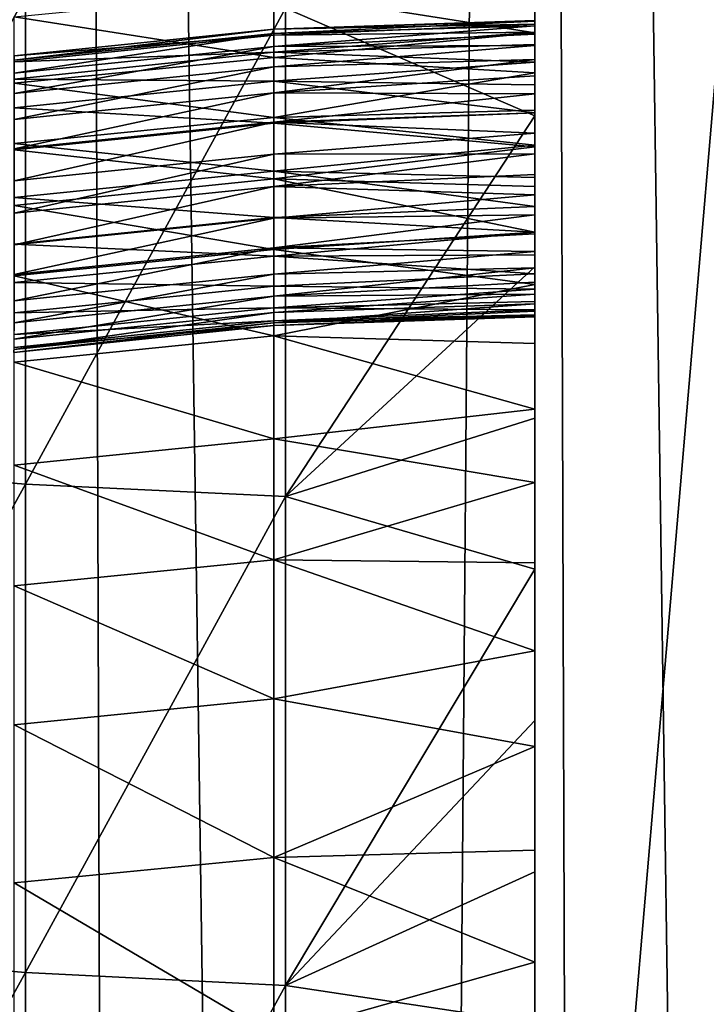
# Model space of a CAD drawing. Header units: millimetres. Extents: x -46 to 46, y -9 to 3208.
# Tile 150 of 256: x -0.472 to 0.157, y 2.272 to 3.174. Entities that reach past the tile are written whole.
import ezdxf

# ---------------------------------------------------------------- set-up
doc = ezdxf.new("R2010")
doc.units = ezdxf.units.MM
doc.header["$LTSCALE"] = 65.185185
for name, color, linetype in [('15', 7, 'CONTINUOUS'), ('28', 7, 'CONTINUOUS'), ('3', 7, 'CONTINUOUS')]:
    doc.layers.add(name, color=color, linetype=linetype)

msp = doc.modelspace()

# ---------------------------------------------------------------- linework, layer by layer
at = {"layer": '15', "color": 254, "linetype": 'Continuous', "true_color": 0xd6fabd}
for points in [[(-0.84862, 10.8, 65.45183), (-0.57839, -8.5, 65.47766), (-0.42499, 10.8, 65.48795), (-0.84862, 10.8, 65.45183)], [(-0.57839, -8.5, 65.47766), (-0.36536, -8.5, 65.4911), (-0.42499, 10.8, 65.48795), (-0.57839, -8.5, 65.47766)], [(-0.36536, -8.5, 65.4911), (-0.15203, -8.5, 65.49846), (-0.42499, 10.8, 65.48795), (-0.36536, -8.5, 65.4911)], [(-0.42499, 10.8, 65.48795), (-0.15203, -8.5, 65.49846), (0, 10.8, 65.5), (-0.42499, 10.8, 65.48795)], [(-0.15203, -8.5, 65.49846), (0.06142, -8.5, 65.49975), (0, 10.8, 65.5), (-0.15203, -8.5, 65.49846)], [(0.06142, -8.5, 65.49975), (0.27483, -8.5, 65.49496), (0, 10.8, 65.5), (0.06142, -8.5, 65.49975)], [(0, 10.8, 65.5), (0.27483, -8.5, 65.49496), (0.42499, 10.8, 65.48795), (0, 10.8, 65.5)]]:
    msp.add_3dface(points, dxfattribs=at)
at = {"layer": '28', "color": 250, "linetype": 'Continuous', "true_color": 0x171424}
for points in [[(0, 3.22369, 57.88559), (-0.22835, 3.18431, 57.85678), (0, 3.08556, 57.8136), (0, 3.22369, 57.88559)], [(-0.70226, 3.21369, 57.80024), (-0.70227, 2.76764, 57.56254), (-0.4664, 3.19526, 57.8357), (-0.70226, 3.21369, 57.80024)], [(-0.4664, 3.19526, 57.8357), (-0.70227, 2.76764, 57.56254), (-0.4664, 2.74847, 57.5976), (-0.4664, 3.19526, 57.8357)], [(-0.23885, 3.19943, 48.85874), (-0.23885, 3.13917, 48.67568), (-0.47682, 3.17641, 48.86705), (-0.23885, 3.19943, 48.85874)], [(-0.4664, 3.19526, 57.8357), (-0.4664, 2.74847, 57.5976), (-0.22835, 3.18431, 57.85678), (-0.4664, 3.19526, 57.8357)], [(0, 3.20055, 48.83763), (0, 3.16186, 48.72173), (-0.23885, 3.19943, 48.85874), (0, 3.20055, 48.83763)], [(-0.23885, 3.19943, 48.85874), (0, 3.16186, 48.72173), (-0.23885, 3.13917, 48.67568), (-0.23885, 3.19943, 48.85874)], [(-0.22835, 3.18431, 57.85678), (-0.4664, 2.74847, 57.5976), (-0.22835, 2.73708, 57.61845), (-0.22835, 3.18431, 57.85678)], [(-0.22835, 3.18431, 57.85678), (-0.22835, 2.73708, 57.61845), (0, 3.08556, 57.8136), (-0.22835, 3.18431, 57.85678)], [(-0.47682, 3.17641, 48.86705), (-0.23885, 3.13917, 48.67568), (-0.47682, 3.11573, 48.68271), (-0.47682, 3.17641, 48.86705)], [(0, 3.17296, 40.54227), (0, 3.16974, 40.23692), (-0.23885, 3.16499, 40.60599), (0, 3.17296, 40.54227)], [(0, 3.17235, 40.84701), (0, 3.17296, 40.54227), (-0.23885, 3.16499, 40.60599), (0, 3.17235, 40.84701)], [(0, 3.1681, 41.15081), (0, 3.17235, 40.84701), (-0.23885, 3.16121, 41.08158), (0, 3.1681, 41.15081)], [(-0.23885, 3.16121, 41.08158), (0, 3.17235, 40.84701), (-0.23885, 3.16499, 40.60599), (-0.23885, 3.16121, 41.08158)], [(0, 3.16974, 40.23692), (0, 3.16246, 39.93103), (-0.23885, 3.15947, 40.12875), (0, 3.16974, 40.23692)], [(-0.23885, 3.16499, 40.60599), (0, 3.16974, 40.23692), (-0.23885, 3.15947, 40.12875), (-0.23885, 3.16499, 40.60599)], [(0, 3.16055, 41.45258), (0, 3.1681, 41.15081), (-0.23885, 3.14919, 41.55288), (0, 3.16055, 41.45258)], [(-0.23885, 3.14919, 41.55288), (0, 3.1681, 41.15081), (-0.23885, 3.16121, 41.08158), (-0.23885, 3.14919, 41.55288)], [(-0.23885, 3.16121, 41.08158), (-0.23885, 3.16499, 40.60599), (-0.47682, 3.13674, 41.08116), (-0.23885, 3.16121, 41.08158)], [(-0.23885, 3.16499, 40.60599), (-0.23885, 3.15947, 40.12875), (-0.47682, 3.14051, 40.60602), (-0.23885, 3.16499, 40.60599)], [(-0.47682, 3.13674, 41.08116), (-0.23885, 3.16499, 40.60599), (-0.47682, 3.14051, 40.60602), (-0.47682, 3.13674, 41.08116)], [(-0.23885, 3.14919, 41.55288), (-0.23885, 3.16121, 41.08158), (-0.47682, 3.12474, 41.55206), (-0.23885, 3.14919, 41.55288)], [(-0.47682, 3.12474, 41.55206), (-0.23885, 3.16121, 41.08158), (-0.47682, 3.13674, 41.08116), (-0.47682, 3.12474, 41.55206)], [(-0.23885, 3.15947, 40.12875), (-0.23885, 3.14388, 39.65002), (-0.47682, 3.13501, 40.12929), (-0.23885, 3.15947, 40.12875)], [(-0.47682, 3.14051, 40.60602), (-0.23885, 3.15947, 40.12875), (-0.47682, 3.13501, 40.12929), (-0.47682, 3.14051, 40.60602)], [(0, 3.16246, 39.93103), (0, 3.15091, 39.62441), (-0.23885, 3.14388, 39.65002), (0, 3.16246, 39.93103)], [(-0.23885, 3.15947, 40.12875), (0, 3.16246, 39.93103), (-0.23885, 3.14388, 39.65002), (-0.23885, 3.15947, 40.12875)], [(0, 3.16186, 48.72173), (0, 3.12521, 48.59793), (-0.23885, 3.13917, 48.67568), (0, 3.16186, 48.72173)], [(0, 3.15012, 41.75135), (0, 3.16055, 41.45258), (-0.23885, 3.14919, 41.55288), (0, 3.15012, 41.75135)], [(-0.23885, 3.13051, 42.01671), (-0.23885, 3.14919, 41.55288), (-0.47682, 3.10606, 42.01557), (-0.23885, 3.13051, 42.01671)], [(-0.47682, 3.10606, 42.01557), (-0.23885, 3.14919, 41.55288), (-0.47682, 3.12474, 41.55206), (-0.47682, 3.10606, 42.01557)], [(0, 3.15091, 39.62441), (0, 3.13487, 39.31703), (-0.23885, 3.14388, 39.65002), (0, 3.15091, 39.62441)], [(0, 3.13726, 42.04686), (0, 3.15012, 41.75135), (-0.23885, 3.13051, 42.01671), (0, 3.13726, 42.04686)], [(-0.23885, 3.13051, 42.01671), (0, 3.15012, 41.75135), (-0.23885, 3.14919, 41.55288), (-0.23885, 3.13051, 42.01671)], [(-0.23885, 3.14388, 39.65002), (-0.23885, 3.11734, 39.16946), (-0.47682, 3.11943, 39.65109), (-0.23885, 3.14388, 39.65002)], [(-0.47682, 3.13501, 40.12929), (-0.23885, 3.14388, 39.65002), (-0.47682, 3.11943, 39.65109), (-0.47682, 3.13501, 40.12929)], [(-0.23885, 3.13917, 48.67568), (-0.23885, 3.08412, 48.47304), (-0.47682, 3.11573, 48.68271), (-0.23885, 3.13917, 48.67568)], [(-0.23885, 3.14388, 39.65002), (0, 3.13487, 39.31703), (-0.23885, 3.11734, 39.16946), (-0.23885, 3.14388, 39.65002)], [(-0.23885, 3.13917, 48.67568), (0, 3.12521, 48.59793), (-0.23885, 3.08412, 48.47304), (-0.23885, 3.13917, 48.67568)], [(-0.23885, 3.10686, 42.47253), (-0.23885, 3.13051, 42.01671), (-0.47682, 3.08243, 42.47114), (-0.23885, 3.10686, 42.47253)], [(-0.47682, 3.08243, 42.47114), (-0.23885, 3.13051, 42.01671), (-0.47682, 3.10606, 42.01557), (-0.47682, 3.08243, 42.47114)], [(0, 3.12243, 42.33908), (0, 3.13726, 42.04686), (-0.23885, 3.10686, 42.47253), (0, 3.12243, 42.33908)], [(-0.23885, 3.10686, 42.47253), (0, 3.13726, 42.04686), (-0.23885, 3.13051, 42.01671), (-0.23885, 3.10686, 42.47253)], [(0, 3.13487, 39.31703), (0, 3.1141, 39.00892), (-0.23885, 3.11734, 39.16946), (0, 3.13487, 39.31703)], [(0, 3.12521, 48.59793), (0, 3.09077, 48.46593), (-0.23885, 3.08412, 48.47304), (0, 3.12521, 48.59793)], [(0, 3.106, 42.62805), (0, 3.12243, 42.33908), (-0.23885, 3.10686, 42.47253), (0, 3.106, 42.62805)], [(-0.47682, 3.11943, 39.65109), (-0.23885, 3.11734, 39.16946), (-0.47682, 3.09292, 39.1711), (-0.47682, 3.11943, 39.65109)], [(-0.23885, 3.11734, 39.16946), (-0.23885, 3.07899, 38.68717), (-0.47682, 3.09292, 39.1711), (-0.23885, 3.11734, 39.16946)], [(-0.47682, 3.11573, 48.68271), (-0.23885, 3.08412, 48.47304), (-0.47682, 3.06035, 48.47888), (-0.47682, 3.11573, 48.68271)], [(0, 3.1141, 39.00892), (0, 3.08837, 38.70012), (-0.23885, 3.11734, 39.16946), (0, 3.1141, 39.00892)], [(-0.23885, 3.11734, 39.16946), (0, 3.08837, 38.70012), (-0.23885, 3.07899, 38.68717), (-0.23885, 3.11734, 39.16946)], [(-0.23885, 3.07977, 42.92038), (-0.23885, 3.10686, 42.47253), (-0.47682, 3.05535, 42.91882), (-0.23885, 3.07977, 42.92038)], [(-0.47682, 3.05535, 42.91882), (-0.23885, 3.10686, 42.47253), (-0.47682, 3.08243, 42.47114), (-0.47682, 3.05535, 42.91882)], [(-0.23885, 3.07977, 42.92038), (0, 3.106, 42.62805), (-0.23885, 3.10686, 42.47253), (-0.23885, 3.07977, 42.92038)], [(0, 3.08838, 42.91371), (0, 3.106, 42.62805), (-0.23885, 3.07977, 42.92038), (0, 3.08838, 42.91371)], [(-0.47682, 3.09292, 39.1711), (-0.23885, 3.07899, 38.68717), (-0.47682, 3.05462, 38.68942), (-0.47682, 3.09292, 39.1711)], [(-0.23885, 3.08412, 48.47304), (-0.23885, 3.03497, 48.25019), (-0.47682, 3.06035, 48.47888), (-0.23885, 3.08412, 48.47304)], [(0, 3.09077, 48.46593), (0, 3.05876, 48.32565), (-0.23885, 3.08412, 48.47304), (0, 3.09077, 48.46593)], [(0, 3.06994, 43.19595), (0, 3.08838, 42.91371), (-0.23885, 3.07977, 42.92038), (0, 3.06994, 43.19595)], [(0, 3.08837, 38.70012), (0, 3.05746, 38.39066), (-0.23885, 3.07899, 38.68717), (0, 3.08837, 38.70012)], [(-0.23885, 3.08412, 48.47304), (0, 3.05876, 48.32565), (-0.23885, 3.03497, 48.25019), (-0.23885, 3.08412, 48.47304)], [(0, 3.08556, 57.8136), (-0.22835, 2.73708, 57.61845), (0, 2.94728, 57.74042), (0, 3.08556, 57.8136)], [(-0.23885, 3.05071, 43.35987), (-0.23885, 3.07977, 42.92038), (-0.47682, 3.0263, 43.35821), (-0.23885, 3.05071, 43.35987)], [(-0.47682, 3.0263, 43.35821), (-0.23885, 3.07977, 42.92038), (-0.47682, 3.05535, 42.91882), (-0.47682, 3.0263, 43.35821)], [(-0.23885, 3.07899, 38.68717), (-0.23885, 3.02795, 38.20329), (-0.47682, 3.05462, 38.68942), (-0.23885, 3.07899, 38.68717)], [(-0.23885, 3.05071, 43.35987), (0, 3.06994, 43.19595), (-0.23885, 3.07977, 42.92038), (-0.23885, 3.05071, 43.35987)], [(-0.23885, 3.07899, 38.68717), (0, 3.05746, 38.39066), (-0.23885, 3.02795, 38.20329), (-0.23885, 3.07899, 38.68717)], [(0, 3.05105, 43.47465), (0, 3.06994, 43.19595), (-0.23885, 3.05071, 43.35987), (0, 3.05105, 43.47465)], [(-0.47682, 3.06035, 48.47888), (-0.23885, 3.03497, 48.25019), (-0.47682, 3.01096, 48.25492), (-0.47682, 3.06035, 48.47888)], [(0, 3.05876, 48.32565), (0, 3.02936, 48.17701), (-0.23885, 3.03497, 48.25019), (0, 3.05876, 48.32565)], [(0, 3.05746, 38.39066), (0, 3.02113, 38.08056), (-0.23885, 3.02795, 38.20329), (0, 3.05746, 38.39066)], [(-0.47682, 3.05462, 38.68942), (-0.23885, 3.02795, 38.20329), (-0.47682, 3.00365, 38.20618), (-0.47682, 3.05462, 38.68942)], [(-0.23885, 3.02103, 43.79059), (-0.23885, 3.05071, 43.35987), (-0.47682, 2.99661, 43.78889), (-0.23885, 3.02103, 43.79059)], [(-0.47682, 2.99661, 43.78889), (-0.23885, 3.05071, 43.35987), (-0.47682, 3.0263, 43.35821), (-0.47682, 2.99661, 43.78889)], [(0, 3.03204, 43.7497), (0, 3.05105, 43.47465), (-0.23885, 3.02103, 43.79059), (0, 3.03204, 43.7497)], [(-0.23885, 3.02103, 43.79059), (0, 3.05105, 43.47465), (-0.23885, 3.05071, 43.35987), (-0.23885, 3.02103, 43.79059)], [(-0.23885, 3.03497, 48.25019), (-0.23885, 2.99248, 48.00696), (-0.47682, 3.01096, 48.25492), (-0.23885, 3.03497, 48.25019)], [(0, 3.02936, 48.17701), (0, 3.00276, 48.02003), (-0.23885, 3.03497, 48.25019), (0, 3.02936, 48.17701)], [(-0.23885, 3.03497, 48.25019), (0, 3.00276, 48.02003), (-0.23885, 2.99248, 48.00696), (-0.23885, 3.03497, 48.25019)], [(0, 3.01326, 44.02098), (0, 3.03204, 43.7497), (-0.23885, 3.02103, 43.79059), (0, 3.01326, 44.02098)], [(-0.23885, 3.02795, 38.20329), (-0.23885, 2.96332, 37.7179), (-0.47682, 3.00365, 38.20618), (-0.23885, 3.02795, 38.20329)], [(-0.23885, 2.992, 44.21205), (-0.23885, 3.02103, 43.79059), (-0.47682, 2.96759, 44.21039), (-0.23885, 2.992, 44.21205)], [(-0.47682, 2.96759, 44.21039), (-0.23885, 3.02103, 43.79059), (-0.47682, 2.99661, 43.78889), (-0.47682, 2.96759, 44.21039)], [(0, 3.02113, 38.08056), (0, 2.97915, 37.76986), (-0.23885, 3.02795, 38.20329), (0, 3.02113, 38.08056)], [(-0.23885, 3.02795, 38.20329), (0, 2.97915, 37.76986), (-0.23885, 2.96332, 37.7179), (-0.23885, 3.02795, 38.20329)], [(-0.23885, 2.992, 44.21205), (0, 3.01326, 44.02098), (-0.23885, 3.02103, 43.79059), (-0.23885, 2.992, 44.21205)], [(0, 2.99503, 44.28835), (0, 3.01326, 44.02098), (-0.23885, 2.992, 44.21205), (0, 2.99503, 44.28835)], [(-0.47682, 3.01096, 48.25492), (-0.23885, 2.99248, 48.00696), (-0.47682, 2.96829, 48.01068), (-0.47682, 3.01096, 48.25492)], [(-0.47682, 3.00365, 38.20618), (-0.23885, 2.96332, 37.7179), (-0.47682, 2.93911, 37.72147), (-0.47682, 3.00365, 38.20618)], [(0, 3.00276, 48.02003), (0, 2.9791, 47.85483), (-0.23885, 2.99248, 48.00696), (0, 3.00276, 48.02003)], [(0, 2.97766, 44.55165), (0, 2.99503, 44.28835), (-0.23885, 2.96488, 44.62371), (0, 2.97766, 44.55165)], [(-0.23885, 2.96488, 44.62371), (0, 2.99503, 44.28835), (-0.23885, 2.992, 44.21205), (-0.23885, 2.96488, 44.62371)], [(-0.23885, 2.99248, 48.00696), (-0.23885, 2.95722, 47.74371), (-0.47682, 2.96829, 48.01068), (-0.23885, 2.99248, 48.00696)], [(-0.23885, 2.96488, 44.62371), (-0.23885, 2.992, 44.21205), (-0.47682, 2.94045, 44.62216), (-0.23885, 2.96488, 44.62371)], [(-0.47682, 2.94045, 44.62216), (-0.23885, 2.992, 44.21205), (-0.47682, 2.96759, 44.21039), (-0.47682, 2.94045, 44.62216)], [(-0.23885, 2.99248, 48.00696), (0, 2.9791, 47.85483), (-0.23885, 2.95722, 47.74371), (-0.23885, 2.99248, 48.00696)], [(0, 2.97915, 37.76986), (0, 2.93127, 37.4586), (-0.23885, 2.96332, 37.7179), (0, 2.97915, 37.76986)], [(0, 2.9791, 47.85483), (0, 2.95852, 47.68156), (-0.23885, 2.95722, 47.74371), (0, 2.9791, 47.85483)], [(0, 2.96145, 44.81069), (0, 2.97766, 44.55165), (-0.23885, 2.96488, 44.62371), (0, 2.96145, 44.81069)], [(-0.47682, 2.96829, 48.01068), (-0.23885, 2.95722, 47.74371), (-0.47682, 2.93291, 47.74652), (-0.47682, 2.96829, 48.01068)], [(-0.23885, 2.94073, 45.02481), (-0.23885, 2.96488, 44.62371), (-0.47682, 2.9163, 45.02343), (-0.23885, 2.94073, 45.02481)], [(-0.47682, 2.9163, 45.02343), (-0.23885, 2.96488, 44.62371), (-0.47682, 2.94045, 44.62216), (-0.47682, 2.9163, 45.02343)], [(-0.23885, 2.96332, 37.7179), (-0.23885, 2.8842, 37.23119), (-0.47682, 2.93911, 37.72147), (-0.23885, 2.96332, 37.7179)], [(-0.23885, 2.94073, 45.02481), (0, 2.96145, 44.81069), (-0.23885, 2.96488, 44.62371), (-0.23885, 2.94073, 45.02481)], [(-0.23885, 2.96332, 37.7179), (0, 2.93127, 37.4586), (-0.23885, 2.8842, 37.23119), (-0.23885, 2.96332, 37.7179)], [(0, 2.94664, 45.06524), (0, 2.96145, 44.81069), (-0.23885, 2.94073, 45.02481), (0, 2.94664, 45.06524)], [(0, 2.95852, 47.68156), (0, 2.94107, 47.50043), (-0.23885, 2.95722, 47.74371), (0, 2.95852, 47.68156)], [(-0.23885, 2.95722, 47.74371), (-0.23885, 2.9296, 47.4611), (-0.47682, 2.93291, 47.74652), (-0.23885, 2.95722, 47.74371)], [(-0.23885, 2.95722, 47.74371), (0, 2.94107, 47.50043), (-0.23885, 2.9296, 47.4611), (-0.23885, 2.95722, 47.74371)], [(-0.23885, 2.92058, 45.41453), (-0.23885, 2.94073, 45.02481), (-0.47682, 2.89614, 45.4134), (-0.23885, 2.92058, 45.41453)], [(-0.47682, 2.89614, 45.4134), (-0.23885, 2.94073, 45.02481), (-0.47682, 2.9163, 45.02343), (-0.47682, 2.89614, 45.4134)], [(0, 2.93351, 45.31509), (0, 2.94664, 45.06524), (-0.23885, 2.92058, 45.41453), (0, 2.93351, 45.31509)], [(-0.23885, 2.92058, 45.41453), (0, 2.94664, 45.06524), (-0.23885, 2.94073, 45.02481), (-0.23885, 2.92058, 45.41453)], [(0, 2.94107, 47.50043), (0, 2.92683, 47.31167), (-0.23885, 2.9296, 47.4611), (0, 2.94107, 47.50043)], [(0, 2.94728, 57.74042), (-0.22835, 2.73708, 57.61845), (0, 2.80887, 57.66601), (0, 2.94728, 57.74042)], [(-0.47682, 2.93911, 37.72147), (-0.23885, 2.8842, 37.23119), (-0.47682, 2.86011, 37.23548), (-0.47682, 2.93911, 37.72147)], [(-0.47682, 2.93291, 47.74652), (-0.23885, 2.9296, 47.4611), (-0.47682, 2.90521, 47.46308), (-0.47682, 2.93291, 47.74652)], [(0, 2.92234, 45.56003), (0, 2.93351, 45.31509), (-0.23885, 2.92058, 45.41453), (0, 2.92234, 45.56003)], [(0, 2.93127, 37.4586), (0, 2.87728, 37.14686), (-0.23885, 2.8842, 37.23119), (0, 2.93127, 37.4586)], [(-0.23885, 2.9296, 47.4611), (-0.23885, 2.90983, 47.16002), (-0.47682, 2.90521, 47.46308), (-0.23885, 2.9296, 47.4611)], [(-0.23885, 2.9296, 47.4611), (0, 2.92683, 47.31167), (-0.23885, 2.90983, 47.16002), (-0.23885, 2.9296, 47.4611)], [(0, 2.92683, 47.31167), (0, 2.91581, 47.11554), (-0.23885, 2.90983, 47.16002), (0, 2.92683, 47.31167)], [(0, 2.91339, 45.79984), (0, 2.92234, 45.56003), (-0.23885, 2.90548, 45.79206), (0, 2.91339, 45.79984)], [(-0.23885, 2.90548, 45.79206), (0, 2.92234, 45.56003), (-0.23885, 2.92058, 45.41453), (-0.23885, 2.90548, 45.79206)], [(-0.23885, 2.90548, 45.79206), (-0.23885, 2.92058, 45.41453), (-0.47683, 2.88102, 45.79124), (-0.23885, 2.90548, 45.79206)], [(-0.47683, 2.88102, 45.79124), (-0.23885, 2.92058, 45.41453), (-0.47682, 2.89614, 45.4134), (-0.47683, 2.88102, 45.79124)], [(0, 2.90686, 46.03424), (0, 2.91339, 45.79984), (-0.23886, 2.89626, 46.15643), (0, 2.90686, 46.03424)], [(-0.23886, 2.89626, 46.15643), (0, 2.91339, 45.79984), (-0.23885, 2.90548, 45.79206), (-0.23886, 2.89626, 46.15643)], [(0, 2.91581, 47.11554), (0, 2.90799, 46.91231), (-0.23885, 2.90983, 47.16002), (0, 2.91581, 47.11554)], [(-0.23886, 2.89626, 46.15643), (-0.23885, 2.90548, 45.79206), (-0.47684, 2.87179, 46.15601), (-0.23886, 2.89626, 46.15643)], [(-0.47684, 2.87179, 46.15601), (-0.23885, 2.90548, 45.79206), (-0.47683, 2.88102, 45.79124), (-0.47684, 2.87179, 46.15601)], [(-0.23885, 2.90983, 47.16002), (-0.23885, 2.89788, 46.84149), (-0.47682, 2.88539, 47.16127), (-0.23885, 2.90983, 47.16002)], [(-0.47682, 2.90521, 47.46308), (-0.23885, 2.90983, 47.16002), (-0.47682, 2.88539, 47.16127), (-0.47682, 2.90521, 47.46308)], [(0, 2.90289, 46.26297), (0, 2.90686, 46.03424), (-0.23886, 2.89626, 46.15643), (0, 2.90289, 46.26297)], [(-0.23885, 2.90983, 47.16002), (0, 2.90799, 46.91231), (-0.23885, 2.89788, 46.84149), (-0.23885, 2.90983, 47.16002)], [(0, 2.90799, 46.91231), (0, 2.9033, 46.70229), (-0.23885, 2.89788, 46.84149), (0, 2.90799, 46.91231)], [(-0.23886, 2.89353, 46.5066), (-0.23886, 2.89626, 46.15643), (-0.47684, 2.86905, 46.50665), (-0.23886, 2.89353, 46.5066)], [(-0.47684, 2.86905, 46.50665), (-0.23886, 2.89626, 46.15643), (-0.47684, 2.87179, 46.15601), (-0.47684, 2.86905, 46.50665)], [(-0.23885, 2.89788, 46.84149), (-0.23886, 2.89353, 46.5066), (-0.47682, 2.87342, 46.8421), (-0.23885, 2.89788, 46.84149)], [(-0.47682, 2.88539, 47.16127), (-0.23885, 2.89788, 46.84149), (-0.47682, 2.87342, 46.8421), (-0.47682, 2.88539, 47.16127)], [(0, 2.9033, 46.70229), (0, 2.90166, 46.48575), (-0.23886, 2.89353, 46.5066), (0, 2.9033, 46.70229)], [(-0.23885, 2.89788, 46.84149), (0, 2.9033, 46.70229), (-0.23886, 2.89353, 46.5066), (-0.23885, 2.89788, 46.84149)], [(0, 2.90166, 46.48575), (0, 2.90289, 46.26297), (-0.23886, 2.89353, 46.5066), (0, 2.90166, 46.48575)], [(-0.23886, 2.89353, 46.5066), (0, 2.90289, 46.26297), (-0.23886, 2.89626, 46.15643), (-0.23886, 2.89353, 46.5066)], [(-0.47682, 2.87342, 46.8421), (-0.23886, 2.89353, 46.5066), (-0.47684, 2.86905, 46.50665), (-0.47682, 2.87342, 46.8421)], [(-0.23885, 2.8842, 37.23119), (-0.23885, 2.78975, 36.74351), (-0.47682, 2.86011, 37.23548), (-0.23885, 2.8842, 37.23119)], [(0, 2.87728, 37.14686), (0, 2.81694, 36.83474), (-0.23885, 2.8842, 37.23119), (0, 2.87728, 37.14686)], [(-0.23885, 2.8842, 37.23119), (0, 2.81694, 36.83474), (-0.23885, 2.78975, 36.74351), (-0.23885, 2.8842, 37.23119)], [(-0.47682, 2.86011, 37.23548), (-0.23885, 2.78975, 36.74351), (-0.47682, 2.7658, 36.74854), (-0.47682, 2.86011, 37.23548)], [(0, 2.81694, 36.83474), (0, 2.75004, 36.52235), (-0.23885, 2.78975, 36.74351), (0, 2.81694, 36.83474)], [(0, 2.80887, 57.66601), (-0.22835, 2.73708, 57.61845), (0, 2.67039, 57.59036), (0, 2.80887, 57.66601)], [(-0.23885, 2.78975, 36.74351), (-0.23884, 2.67913, 36.25528), (-0.47682, 2.7658, 36.74854), (-0.23885, 2.78975, 36.74351)], [(-0.23885, 2.78975, 36.74351), (0, 2.75004, 36.52235), (-0.23884, 2.67913, 36.25528), (-0.23885, 2.78975, 36.74351)], [(-0.70227, 2.76764, 57.56254), (-0.70226, 2.32104, 57.31175), (-0.4664, 2.74847, 57.5976), (-0.70227, 2.76764, 57.56254)], [(-0.47682, 2.7658, 36.74854), (-0.23884, 2.67913, 36.25528), (-0.47681, 2.65535, 36.26107), (-0.47682, 2.7658, 36.74854)], [(-0.4664, 2.74847, 57.5976), (-0.70226, 2.32104, 57.31175), (-0.4664, 2.30107, 57.34636), (-0.4664, 2.74847, 57.5976)], [(-0.4664, 2.74847, 57.5976), (-0.4664, 2.30107, 57.34636), (-0.22835, 2.73708, 57.61845), (-0.4664, 2.74847, 57.5976)], [(0, 2.75004, 36.52235), (0, 2.67639, 36.20983), (-0.23884, 2.67913, 36.25528), (0, 2.75004, 36.52235)], [(-0.22835, 2.73708, 57.61845), (-0.4664, 2.30107, 57.34636), (-0.22835, 2.28919, 57.36694), (-0.22835, 2.73708, 57.61845)], [(-0.22835, 2.73708, 57.61845), (-0.22835, 2.28919, 57.36694), (0, 2.67039, 57.59036), (-0.22835, 2.73708, 57.61845)], [(-0.23884, 2.67913, 36.25528), (-0.23884, 2.55163, 35.76705), (-0.47681, 2.65535, 36.26107), (-0.23884, 2.67913, 36.25528)], [(0, 2.67639, 36.20983), (0, 2.5958, 35.89733), (-0.23884, 2.67913, 36.25528), (0, 2.67639, 36.20983)], [(-0.23884, 2.67913, 36.25528), (0, 2.5958, 35.89733), (-0.23884, 2.55163, 35.76705), (-0.23884, 2.67913, 36.25528)], [(0, 2.67039, 57.59036), (-0.22835, 2.28919, 57.36694), (0, 2.53185, 57.51343), (0, 2.67039, 57.59036)], [(-0.47681, 2.65535, 36.26107), (-0.23884, 2.55163, 35.76705), (-0.47681, 2.52806, 35.77363), (-0.47681, 2.65535, 36.26107)], [(0, 2.5958, 35.89733), (0, 2.50809, 35.585), (-0.23884, 2.55163, 35.76705), (0, 2.5958, 35.89733)], [(-0.23884, 2.55163, 35.76705), (-0.23885, 2.40653, 35.27939), (-0.47681, 2.52806, 35.77363), (-0.23884, 2.55163, 35.76705)], [(-0.23884, 2.55163, 35.76705), (0, 2.50809, 35.585), (-0.23885, 2.40653, 35.27939), (-0.23884, 2.55163, 35.76705)], [(-0.47681, 2.52806, 35.77363), (-0.23885, 2.40653, 35.27939), (-0.47682, 2.3832, 35.28678), (-0.47681, 2.52806, 35.77363)], [(0, 2.53185, 57.51343), (-0.22835, 2.28919, 57.36694), (0, 2.39331, 57.43521), (0, 2.53185, 57.51343)], [(0, 2.50809, 35.585), (0, 2.41306, 35.27299), (-0.23885, 2.40653, 35.27939), (0, 2.50809, 35.585)], [(0, 2.41306, 35.27299), (0, 2.31053, 34.96144), (-0.23885, 2.40653, 35.27939), (0, 2.41306, 35.27299)], [(-0.23885, 2.40653, 35.27939), (-0.23884, 2.24313, 34.79288), (-0.47682, 2.3832, 35.28678), (-0.23885, 2.40653, 35.27939)], [(-0.23885, 2.40653, 35.27939), (0, 2.31053, 34.96144), (-0.23884, 2.24313, 34.79288), (-0.23885, 2.40653, 35.27939)], [(0, 2.39331, 57.43521), (-0.22835, 2.28919, 57.36694), (0, 2.25478, 57.35566), (0, 2.39331, 57.43521)], [(-0.47682, 2.3832, 35.28678), (-0.23884, 2.24313, 34.79288), (-0.47681, 2.22007, 34.80107), (-0.47682, 2.3832, 35.28678)], [(-0.70226, 2.32104, 57.31175), (-0.70226, 1.87508, 57.04699), (-0.4664, 2.30107, 57.34636), (-0.70226, 2.32104, 57.31175)], [(0, 2.31053, 34.96144), (0, 2.20035, 34.65051), (-0.23884, 2.24313, 34.79288), (0, 2.31053, 34.96144)], [(-0.4664, 2.30107, 57.34636), (-0.70226, 1.87508, 57.04699), (-0.4664, 1.85424, 57.08109), (-0.4664, 2.30107, 57.34636)], [(-0.4664, 2.30107, 57.34636), (-0.4664, 1.85424, 57.08109), (-0.22835, 2.28919, 57.36694), (-0.4664, 2.30107, 57.34636)], [(-0.22835, 2.28919, 57.36694), (-0.4664, 1.85424, 57.08109), (-0.22835, 1.84186, 57.10137), (-0.22835, 2.28919, 57.36694)], [(-0.22835, 2.28919, 57.36694), (-0.22835, 1.84186, 57.10137), (0, 2.25478, 57.35566), (-0.22835, 2.28919, 57.36694)]]:
    msp.add_3dface(points, dxfattribs=at)
at = {"layer": '3', "color": 254, "linetype": 'Continuous', "true_color": 0xd6fabd}
for points in [[(0.82472, -8.48255, -45.6729), (-0.82472, -8.48255, -45.6729), (0.81262, 10.71047, -45.00277), (0.82472, -8.48255, -45.6729)], [(0.81262, 10.71047, -45.00277), (-0.82472, -8.48255, -45.6729), (-0.81262, 10.71047, -45.00277), (0.81262, 10.71047, -45.00277)]]:
    msp.add_3dface(points, dxfattribs=at)

doc.saveas('drawing.dxf')
